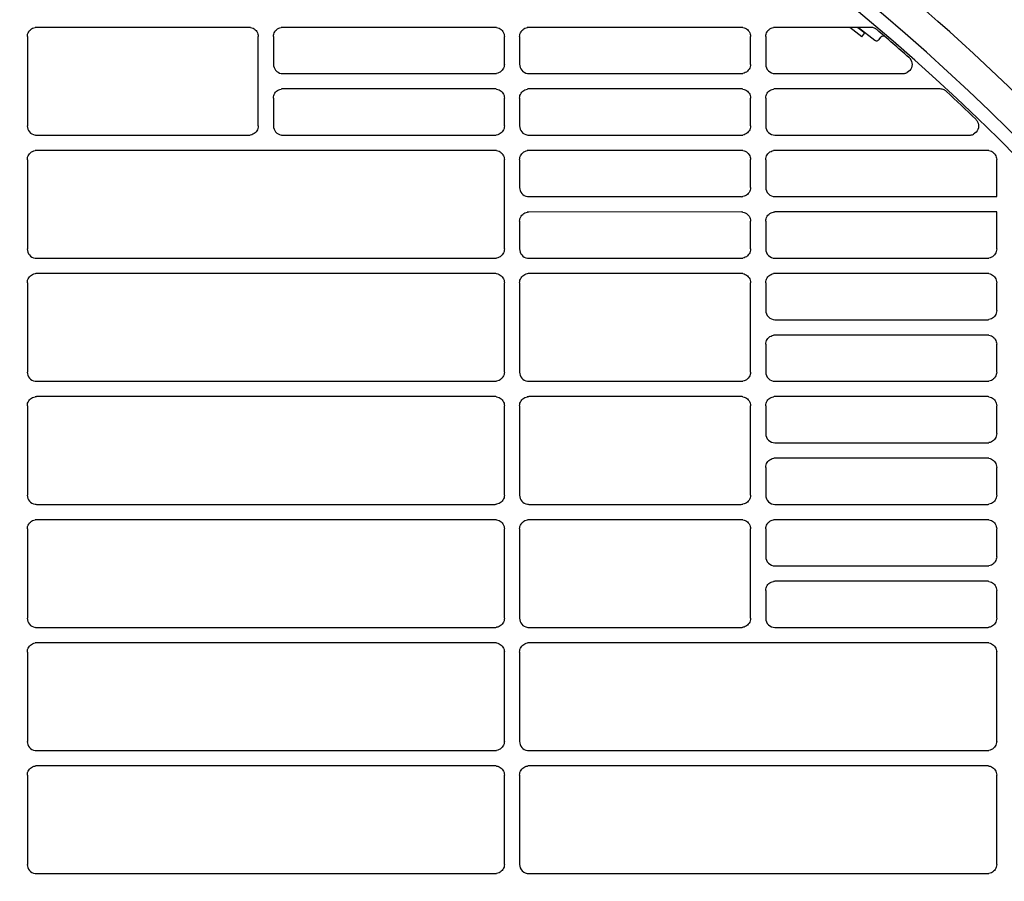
# Model space of a CAD drawing. Header units: millimetres. Extents: x -165365 to -33565, y 7406 to 103342.
# Tile 164 of 256: x -83356 to -83196, y 25500 to 25640. Entities that reach past the tile are written whole.
import ezdxf

# ---------------------------------------------------------------- set-up
doc = ezdxf.new("R2010")
doc.units = ezdxf.units.MM
doc.header["$MEASUREMENT"] = 0
doc.linetypes.add('ACAD_ISO03W100', pattern=[150, 60, -90])
doc.layers.add('DETAIL', color=5, linetype='Continuous')
doc.layers.add('ELEK CIENKIE', color=80, linetype='Continuous')

# ---------------------------------------------------------------- blocks, each defined once
blk = doc.blocks.new('A$C67C8A0BA')
at = {"layer": 'DETAIL', "color": 3, "linetype": 'Continuous'}
for p, q in [((1037.07, 629.45), (1002.53, 629.45)), ((1077.07, 629.45), (1042.52, 629.45)), ((1117.07, 629.45), (1082.52, 629.45)), ((1138.09, 629.45), (1122.52, 629.45)), ((1136.63, 627.92), (1134.68, 629.45)), ((1135.97, 629.45), (1137.12, 628.55)), ((1136.08, 629.45), (1138.74, 627.37)), ((1001.04, 627.95), (1001.04, 613.44)), ((1038.56, 613.44), (1038.56, 627.96)), ((1041.03, 627.95), (1041.03, 623.45)), ((1078.56, 623.44), (1078.56, 627.96)), ((1081.03, 627.95), (1081.03, 623.45)), ((1118.56, 623.44), (1118.56, 627.96)), ((1121.03, 627.95), (1121.03, 623.45)), ((1136.63, 627.92), (1137.12, 628.55)), ((1139.44, 627.46), (1139.73, 627.84)), ((1042.53, 621.95), (1077.06, 621.95)), ((1082.53, 621.95), (1117.06, 621.95)), ((1122.53, 621.95), (1143.3, 621.95)), ((1077.07, 619.44), (1042.52, 619.44)), ((1117.07, 619.45), (1082.52, 619.44)), ((1149.36, 619.45), (1122.52, 619.45)), ((1041.03, 617.95), (1041.03, 613.44)), ((1078.56, 613.44), (1078.56, 617.95)), ((1081.03, 617.95), (1081.03, 613.44)), ((1118.56, 613.44), (1118.56, 617.96)), ((1121.03, 617.95), (1121.03, 613.45)), ((1002.53, 611.95), (1037.06, 611.95)), ((1042.53, 611.95), (1077.06, 611.95)), ((1082.53, 611.95), (1117.06, 611.95)), ((1122.53, 611.95), (1154.13, 611.95)), ((1077.07, 609.45), (1002.53, 609.45)), ((1117.07, 609.45), (1082.52, 609.45)), ((1157.07, 609.45), (1122.52, 609.45)), ((1001.04, 607.95), (1001.04, 593.44)), ((1078.56, 593.44), (1078.56, 607.96)), ((1081.03, 607.95), (1081.03, 603.45)), ((1118.56, 603.44), (1118.56, 607.96)), ((1121.03, 607.95), (1121.03, 603.45)), ((1158.56, 601.95), (1158.56, 607.96)), ((1082.53, 601.95), (1117.06, 601.95)), ((1122.53, 601.95), (1158.56, 601.95)), ((1117.07, 599.45), (1082.52, 599.44)), ((1158.56, 599.45), (1122.52, 599.45)), ((1158.56, 593.44), (1158.56, 599.45)), ((1081.03, 597.95), (1081.03, 593.44)), ((1118.56, 593.44), (1118.56, 597.96)), ((1121.03, 597.95), (1121.03, 593.45)), ((1002.53, 591.95), (1077.06, 591.95)), ((1082.53, 591.95), (1117.06, 591.95)), ((1122.53, 591.95), (1157.06, 591.95)), ((1077.07, 589.45), (1002.53, 589.45)), ((1117.07, 589.45), (1082.52, 589.45)), ((1157.07, 589.45), (1122.52, 589.45)), ((1001.04, 587.95), (1001.04, 573.44)), ((1078.56, 573.44), (1078.56, 587.96)), ((1081.03, 587.95), (1081.03, 573.45)), ((1118.56, 573.44), (1118.56, 587.96)), ((1121.03, 587.95), (1121.03, 583.45)), ((1158.56, 583.44), (1158.56, 587.96)), ((1122.53, 581.95), (1157.06, 581.95)), ((1157.07, 579.45), (1122.52, 579.45)), ((1121.03, 577.95), (1121.03, 573.45)), ((1158.56, 573.44), (1158.56, 577.96)), ((1002.53, 571.95), (1077.06, 571.95)), ((1082.53, 571.95), (1117.06, 571.95)), ((1122.53, 571.95), (1157.06, 571.95)), ((1077.07, 569.45), (1002.53, 569.45)), ((1117.07, 569.45), (1082.52, 569.45)), ((1157.07, 569.45), (1122.52, 569.45)), ((1001.04, 567.95), (1001.04, 553.44)), ((1078.56, 553.44), (1078.56, 567.96)), ((1081.03, 567.95), (1081.03, 553.45)), ((1118.56, 553.44), (1118.56, 567.96)), ((1121.03, 567.95), (1121.03, 563.45)), ((1158.56, 563.44), (1158.56, 567.96)), ((1122.53, 561.95), (1157.06, 561.95)), ((1157.07, 559.45), (1122.52, 559.45)), ((1121.03, 557.95), (1121.03, 553.45)), ((1158.56, 553.44), (1158.56, 557.96)), ((1002.53, 551.95), (1077.06, 551.95)), ((1082.53, 551.95), (1117.06, 551.95)), ((1122.53, 551.95), (1157.06, 551.95)), ((1077.07, 549.45), (1002.53, 549.45)), ((1117.07, 549.45), (1082.53, 549.45)), ((1157.07, 549.45), (1122.52, 549.45)), ((1001.04, 547.95), (1001.04, 533.44)), ((1078.56, 533.44), (1078.56, 547.96)), ((1081.03, 547.95), (1081.03, 533.45)), ((1118.56, 533.44), (1118.56, 547.96)), ((1121.03, 547.95), (1121.03, 543.45)), ((1158.56, 543.44), (1158.56, 547.96)), ((1122.53, 541.95), (1157.06, 541.95)), ((1157.07, 539.45), (1122.52, 539.45)), ((1121.03, 537.95), (1121.03, 533.45)), ((1158.56, 533.44), (1158.56, 537.96)), ((1002.53, 531.95), (1077.06, 531.95)), ((1082.53, 531.95), (1117.06, 531.95)), ((1122.53, 531.95), (1157.06, 531.95)), ((1077.07, 529.45), (1002.53, 529.45)), ((1157.07, 529.45), (1082.53, 529.45)), ((1001.04, 527.95), (1001.04, 513.44)), ((1078.56, 513.44), (1078.56, 527.96)), ((1081.03, 527.95), (1081.03, 513.45)), ((1158.56, 513.44), (1158.56, 527.96)), ((1002.53, 511.95), (1077.06, 511.95)), ((1082.53, 511.95), (1157.06, 511.95)), ((1077.07, 509.45), (1002.53, 509.45)), ((1157.07, 509.45), (1082.53, 509.45)), ((1001.04, 507.95), (1001.04, 493.44)), ((1078.56, 493.44), (1078.56, 507.96)), ((1081.03, 507.95), (1081.03, 493.45)), ((1158.56, 493.44), (1158.56, 507.96)), ((1002.53, 491.95), (1077.06, 491.95)), ((1082.53, 491.95), (1157.06, 491.95))]:
    blk.add_line(p, q, dxfattribs=at)
for points in [[(1001.04, 627.95), (1001.05, 628.16), (1001.09, 628.37), (1001.17, 628.57), (1001.27, 628.75), (1001.39, 628.92), (1001.54, 629.07), (1001.71, 629.2), (1001.89, 629.3), (1002.09, 629.38), (1002.29, 629.43)], [(1037.3, 629.43), (1037.51, 629.38), (1037.71, 629.31), (1037.89, 629.2), (1038.06, 629.07), (1038.2, 628.92), (1038.33, 628.76), (1038.43, 628.57), (1038.5, 628.37), (1038.55, 628.17), (1038.56, 627.96)], [(1041.03, 627.95), (1041.05, 628.16), (1041.09, 628.37), (1041.17, 628.56), (1041.27, 628.75), (1041.39, 628.92), (1041.54, 629.07), (1041.71, 629.2), (1041.89, 629.3), (1042.09, 629.38), (1042.29, 629.43)], [(1077.3, 629.43), (1077.51, 629.38), (1077.7, 629.31), (1077.89, 629.2), (1078.06, 629.08), (1078.2, 628.93), (1078.33, 628.76), (1078.43, 628.57), (1078.5, 628.37), (1078.54, 628.17), (1078.56, 627.96)], [(1081.03, 627.95), (1081.05, 628.16), (1081.09, 628.37), (1081.17, 628.56), (1081.26, 628.75), (1081.39, 628.92), (1081.54, 629.07), (1081.7, 629.2), (1081.89, 629.3), (1082.09, 629.38), (1082.29, 629.43)], [(1117.3, 629.43), (1117.51, 629.38), (1117.7, 629.31), (1117.89, 629.2), (1118.06, 629.08), (1118.2, 628.93), (1118.33, 628.76), (1118.43, 628.57), (1118.5, 628.37), (1118.54, 628.17), (1118.56, 627.96)], [(1121.03, 627.95), (1121.05, 628.16), (1121.09, 628.37), (1121.16, 628.56), (1121.26, 628.75), (1121.39, 628.92), (1121.54, 629.07), (1121.7, 629.2), (1121.89, 629.3), (1122.09, 629.38), (1122.29, 629.43)], [(1144.46, 624.39), (1144.61, 624.17), (1144.72, 623.93), (1144.78, 623.68), (1144.8, 623.41), (1144.77, 623.15), (1144.7, 622.89), (1144.58, 622.66), (1144.42, 622.45), (1144.23, 622.27), (1144.01, 622.12)], [(1078.56, 623.44), (1078.54, 623.23), (1078.5, 623.02), (1078.43, 622.82), (1078.33, 622.64), (1078.2, 622.47), (1078.05, 622.32), (1077.88, 622.19), (1077.7, 622.09), (1077.5, 622.01), (1077.3, 621.97)], [(1118.56, 623.44), (1118.54, 623.23), (1118.5, 623.02), (1118.43, 622.82), (1118.33, 622.64), (1118.2, 622.47), (1118.05, 622.32), (1117.88, 622.19), (1117.7, 622.09), (1117.5, 622.01), (1117.3, 621.97)], [(1041.03, 617.95), (1041.05, 618.16), (1041.09, 618.36), (1041.17, 618.56), (1041.27, 618.75), (1041.39, 618.92), (1041.54, 619.07), (1041.71, 619.2), (1041.89, 619.3), (1042.09, 619.38), (1042.29, 619.43)], [(1077.3, 619.43), (1077.51, 619.38), (1077.7, 619.3), (1077.89, 619.2), (1078.06, 619.07), (1078.2, 618.92), (1078.33, 618.75), (1078.43, 618.57), (1078.5, 618.37), (1078.54, 618.16), (1078.56, 617.95)], [(1081.03, 617.95), (1081.05, 618.16), (1081.09, 618.36), (1081.17, 618.56), (1081.26, 618.75), (1081.39, 618.92), (1081.54, 619.07), (1081.7, 619.2), (1081.89, 619.3), (1082.09, 619.38), (1082.29, 619.43)], [(1117.3, 619.43), (1117.51, 619.38), (1117.7, 619.3), (1117.89, 619.2), (1118.06, 619.07), (1118.2, 618.92), (1118.33, 618.75), (1118.43, 618.57), (1118.5, 618.37), (1118.54, 618.16), (1118.56, 617.96)], [(1121.03, 617.95), (1121.05, 618.16), (1121.09, 618.36), (1121.16, 618.56), (1121.26, 618.75), (1121.39, 618.92), (1121.54, 619.07), (1121.7, 619.2), (1121.89, 619.3), (1122.09, 619.38), (1122.29, 619.43)], [(1038.56, 613.44), (1038.54, 613.23), (1038.5, 613.02), (1038.43, 612.82), (1038.33, 612.64), (1038.2, 612.47), (1038.05, 612.32), (1037.88, 612.19), (1037.7, 612.09), (1037.5, 612.01), (1037.3, 611.96)], [(1078.56, 613.44), (1078.54, 613.23), (1078.5, 613.02), (1078.43, 612.82), (1078.33, 612.64), (1078.2, 612.47), (1078.05, 612.32), (1077.88, 612.19), (1077.7, 612.09), (1077.5, 612.01), (1077.3, 611.96)], [(1118.56, 613.44), (1118.54, 613.23), (1118.5, 613.02), (1118.43, 612.82), (1118.33, 612.64), (1118.2, 612.47), (1118.05, 612.32), (1117.88, 612.19), (1117.7, 612.09), (1117.5, 612.01), (1117.3, 611.96)], [(1155.32, 614.34), (1155.46, 614.12), (1155.56, 613.88), (1155.61, 613.63), (1155.62, 613.37), (1155.59, 613.11), (1155.51, 612.86), (1155.39, 612.63), (1155.23, 612.42), (1155.03, 612.25), (1154.81, 612.11)], [(1001.04, 607.95), (1001.05, 608.16), (1001.09, 608.37), (1001.17, 608.57), (1001.27, 608.75), (1001.39, 608.92), (1001.54, 609.07), (1001.71, 609.2), (1001.89, 609.3), (1002.09, 609.38), (1002.29, 609.43)], [(1077.3, 609.43), (1077.51, 609.38), (1077.7, 609.31), (1077.89, 609.2), (1078.06, 609.08), (1078.2, 608.93), (1078.33, 608.76), (1078.43, 608.57), (1078.5, 608.37), (1078.54, 608.17), (1078.56, 607.96)], [(1081.03, 607.95), (1081.05, 608.16), (1081.09, 608.37), (1081.17, 608.56), (1081.26, 608.75), (1081.39, 608.92), (1081.54, 609.07), (1081.7, 609.2), (1081.89, 609.3), (1082.09, 609.38), (1082.29, 609.43)], [(1117.3, 609.43), (1117.51, 609.38), (1117.7, 609.31), (1117.89, 609.2), (1118.06, 609.08), (1118.2, 608.93), (1118.33, 608.76), (1118.43, 608.57), (1118.5, 608.37), (1118.54, 608.17), (1118.56, 607.96)], [(1121.03, 607.95), (1121.05, 608.16), (1121.09, 608.37), (1121.16, 608.56), (1121.26, 608.75), (1121.39, 608.92), (1121.54, 609.07), (1121.7, 609.2), (1121.89, 609.3), (1122.09, 609.38), (1122.29, 609.43)], [(1157.3, 609.43), (1157.51, 609.38), (1157.7, 609.31), (1157.89, 609.2), (1158.06, 609.08), (1158.2, 608.93), (1158.33, 608.76), (1158.43, 608.57), (1158.5, 608.37), (1158.54, 608.17), (1158.56, 607.96)], [(1118.56, 603.44), (1118.54, 603.23), (1118.5, 603.02), (1118.43, 602.82), (1118.33, 602.64), (1118.2, 602.47), (1118.05, 602.32), (1117.88, 602.19), (1117.7, 602.09), (1117.5, 602.01), (1117.3, 601.97)], [(1081.03, 597.95), (1081.05, 598.16), (1081.09, 598.36), (1081.17, 598.56), (1081.26, 598.75), (1081.39, 598.92), (1081.54, 599.07), (1081.7, 599.2), (1081.89, 599.3), (1082.09, 599.38), (1082.29, 599.43)], [(1117.3, 599.43), (1117.51, 599.38), (1117.7, 599.3), (1117.89, 599.2), (1118.06, 599.07), (1118.2, 598.92), (1118.33, 598.75), (1118.43, 598.57), (1118.5, 598.37), (1118.54, 598.16), (1118.56, 597.96)], [(1121.03, 597.95), (1121.05, 598.16), (1121.09, 598.36), (1121.16, 598.56), (1121.26, 598.75), (1121.39, 598.92), (1121.54, 599.07), (1121.7, 599.2), (1121.89, 599.3), (1122.09, 599.38), (1122.29, 599.43)], [(1078.56, 593.44), (1078.54, 593.23), (1078.5, 593.02), (1078.43, 592.82), (1078.33, 592.64), (1078.2, 592.47), (1078.05, 592.32), (1077.88, 592.19), (1077.7, 592.09), (1077.5, 592.01), (1077.3, 591.96)], [(1118.56, 593.44), (1118.54, 593.23), (1118.5, 593.02), (1118.43, 592.82), (1118.33, 592.64), (1118.2, 592.47), (1118.05, 592.32), (1117.88, 592.19), (1117.7, 592.09), (1117.5, 592.01), (1117.3, 591.96)], [(1158.56, 593.44), (1158.54, 593.23), (1158.5, 593.02), (1158.43, 592.82), (1158.33, 592.64), (1158.2, 592.47), (1158.05, 592.32), (1157.88, 592.19), (1157.7, 592.09), (1157.5, 592.01), (1157.3, 591.96)], [(1001.04, 587.95), (1001.05, 588.16), (1001.09, 588.37), (1001.17, 588.57), (1001.27, 588.75), (1001.39, 588.92), (1001.54, 589.07), (1001.71, 589.2), (1001.89, 589.31), (1002.09, 589.38), (1002.29, 589.43)], [(1077.3, 589.43), (1077.51, 589.38), (1077.7, 589.31), (1077.89, 589.2), (1078.06, 589.08), (1078.2, 588.93), (1078.33, 588.76), (1078.43, 588.57), (1078.5, 588.37), (1078.54, 588.17), (1078.56, 587.96)], [(1081.03, 587.95), (1081.05, 588.16), (1081.09, 588.37), (1081.17, 588.56), (1081.26, 588.75), (1081.39, 588.92), (1081.54, 589.07), (1081.7, 589.2), (1081.89, 589.3), (1082.09, 589.38), (1082.29, 589.43)], [(1117.3, 589.43), (1117.51, 589.38), (1117.7, 589.31), (1117.89, 589.2), (1118.06, 589.08), (1118.2, 588.93), (1118.33, 588.76), (1118.43, 588.57), (1118.5, 588.37), (1118.54, 588.17), (1118.56, 587.96)], [(1121.03, 587.95), (1121.05, 588.16), (1121.09, 588.37), (1121.16, 588.56), (1121.26, 588.75), (1121.39, 588.92), (1121.54, 589.07), (1121.7, 589.2), (1121.89, 589.3), (1122.09, 589.38), (1122.29, 589.43)], [(1157.3, 589.43), (1157.51, 589.38), (1157.7, 589.31), (1157.89, 589.2), (1158.05, 589.08), (1158.2, 588.93), (1158.33, 588.76), (1158.43, 588.57), (1158.5, 588.37), (1158.54, 588.17), (1158.56, 587.96)], [(1158.56, 583.44), (1158.54, 583.23), (1158.5, 583.02), (1158.43, 582.82), (1158.33, 582.64), (1158.2, 582.47), (1158.05, 582.32), (1157.88, 582.19), (1157.7, 582.09), (1157.5, 582.01), (1157.3, 581.97)], [(1121.03, 577.95), (1121.05, 578.16), (1121.09, 578.36), (1121.16, 578.56), (1121.26, 578.75), (1121.39, 578.92), (1121.54, 579.07), (1121.7, 579.2), (1121.89, 579.3), (1122.09, 579.38), (1122.29, 579.43)], [(1157.3, 579.43), (1157.51, 579.38), (1157.7, 579.31), (1157.89, 579.2), (1158.05, 579.08), (1158.2, 578.93), (1158.33, 578.76), (1158.43, 578.57), (1158.5, 578.37), (1158.54, 578.17), (1158.56, 577.96)], [(1078.56, 573.44), (1078.54, 573.23), (1078.5, 573.02), (1078.43, 572.82), (1078.33, 572.64), (1078.2, 572.47), (1078.05, 572.32), (1077.88, 572.19), (1077.7, 572.09), (1077.5, 572.01), (1077.3, 571.97)], [(1118.56, 573.44), (1118.54, 573.23), (1118.5, 573.02), (1118.43, 572.82), (1118.33, 572.64), (1118.2, 572.47), (1118.05, 572.32), (1117.88, 572.19), (1117.7, 572.09), (1117.5, 572.01), (1117.3, 571.97)], [(1158.56, 573.44), (1158.54, 573.23), (1158.5, 573.02), (1158.43, 572.82), (1158.33, 572.64), (1158.2, 572.47), (1158.05, 572.32), (1157.88, 572.19), (1157.7, 572.09), (1157.5, 572.01), (1157.3, 571.97)], [(1001.04, 567.95), (1001.05, 568.16), (1001.09, 568.37), (1001.17, 568.57), (1001.27, 568.75), (1001.39, 568.92), (1001.54, 569.07), (1001.71, 569.2), (1001.89, 569.31), (1002.09, 569.38), (1002.29, 569.43)], [(1077.3, 569.43), (1077.51, 569.38), (1077.7, 569.31), (1077.89, 569.2), (1078.06, 569.08), (1078.2, 568.93), (1078.33, 568.76), (1078.43, 568.57), (1078.5, 568.37), (1078.54, 568.17), (1078.56, 567.96)], [(1081.03, 567.95), (1081.05, 568.16), (1081.09, 568.37), (1081.17, 568.57), (1081.26, 568.75), (1081.39, 568.92), (1081.54, 569.07), (1081.71, 569.2), (1081.89, 569.3), (1082.09, 569.38), (1082.29, 569.43)], [(1117.3, 569.43), (1117.51, 569.38), (1117.7, 569.31), (1117.89, 569.2), (1118.06, 569.08), (1118.2, 568.93), (1118.33, 568.76), (1118.43, 568.57), (1118.5, 568.37), (1118.54, 568.17), (1118.56, 567.96)], [(1121.03, 567.95), (1121.05, 568.16), (1121.09, 568.37), (1121.16, 568.56), (1121.26, 568.75), (1121.39, 568.92), (1121.54, 569.07), (1121.7, 569.2), (1121.89, 569.3), (1122.09, 569.38), (1122.29, 569.43)], [(1157.3, 569.43), (1157.51, 569.38), (1157.7, 569.31), (1157.89, 569.2), (1158.05, 569.08), (1158.2, 568.93), (1158.33, 568.76), (1158.43, 568.57), (1158.5, 568.37), (1158.54, 568.17), (1158.56, 567.96)], [(1158.56, 563.44), (1158.54, 563.23), (1158.5, 563.02), (1158.43, 562.82), (1158.33, 562.64), (1158.2, 562.47), (1158.05, 562.32), (1157.88, 562.19), (1157.7, 562.09), (1157.5, 562.01), (1157.3, 561.97)], [(1121.03, 557.95), (1121.05, 558.16), (1121.09, 558.36), (1121.16, 558.56), (1121.26, 558.75), (1121.39, 558.92), (1121.54, 559.07), (1121.7, 559.2), (1121.89, 559.3), (1122.09, 559.38), (1122.29, 559.43)], [(1157.3, 559.43), (1157.51, 559.38), (1157.7, 559.31), (1157.89, 559.2), (1158.05, 559.08), (1158.2, 558.93), (1158.33, 558.76), (1158.43, 558.57), (1158.5, 558.37), (1158.54, 558.17), (1158.56, 557.96)], [(1078.56, 553.44), (1078.54, 553.23), (1078.5, 553.02), (1078.43, 552.82), (1078.33, 552.64), (1078.2, 552.47), (1078.05, 552.32), (1077.88, 552.19), (1077.7, 552.09), (1077.5, 552.01), (1077.3, 551.97)], [(1118.56, 553.44), (1118.54, 553.23), (1118.5, 553.02), (1118.43, 552.82), (1118.33, 552.64), (1118.2, 552.47), (1118.05, 552.32), (1117.88, 552.19), (1117.7, 552.09), (1117.5, 552.01), (1117.3, 551.97)], [(1158.56, 553.44), (1158.54, 553.23), (1158.5, 553.02), (1158.43, 552.82), (1158.33, 552.64), (1158.2, 552.47), (1158.05, 552.32), (1157.88, 552.19), (1157.7, 552.09), (1157.5, 552.01), (1157.3, 551.97)], [(1001.04, 547.95), (1001.05, 548.16), (1001.09, 548.37), (1001.17, 548.57), (1001.27, 548.75), (1001.39, 548.92), (1001.54, 549.07), (1001.71, 549.2), (1001.89, 549.31), (1002.09, 549.38), (1002.29, 549.43)], [(1077.3, 549.43), (1077.51, 549.38), (1077.7, 549.31), (1077.89, 549.2), (1078.06, 549.08), (1078.2, 548.93), (1078.33, 548.76), (1078.43, 548.57), (1078.5, 548.37), (1078.54, 548.17), (1078.56, 547.96)], [(1081.03, 547.95), (1081.05, 548.16), (1081.09, 548.37), (1081.17, 548.57), (1081.26, 548.75), (1081.39, 548.92), (1081.54, 549.07), (1081.71, 549.2), (1081.89, 549.31), (1082.09, 549.38), (1082.29, 549.43)], [(1117.3, 549.43), (1117.51, 549.38), (1117.7, 549.31), (1117.89, 549.2), (1118.06, 549.08), (1118.2, 548.93), (1118.33, 548.76), (1118.43, 548.57), (1118.5, 548.37), (1118.54, 548.17), (1118.56, 547.96)], [(1121.03, 547.95), (1121.05, 548.16), (1121.09, 548.37), (1121.16, 548.56), (1121.26, 548.75), (1121.39, 548.92), (1121.54, 549.07), (1121.7, 549.2), (1121.89, 549.31), (1122.09, 549.38), (1122.29, 549.43)], [(1157.3, 549.43), (1157.51, 549.38), (1157.7, 549.31), (1157.89, 549.2), (1158.05, 549.08), (1158.2, 548.93), (1158.33, 548.76), (1158.43, 548.57), (1158.5, 548.37), (1158.54, 548.17), (1158.56, 547.96)], [(1158.56, 543.44), (1158.54, 543.23), (1158.5, 543.02), (1158.43, 542.82), (1158.33, 542.64), (1158.2, 542.47), (1158.05, 542.32), (1157.88, 542.19), (1157.7, 542.09), (1157.5, 542.01), (1157.3, 541.97)], [(1121.03, 537.95), (1121.05, 538.16), (1121.09, 538.36), (1121.16, 538.56), (1121.26, 538.75), (1121.39, 538.92), (1121.54, 539.07), (1121.7, 539.2), (1121.89, 539.3), (1122.09, 539.38), (1122.29, 539.43)], [(1157.3, 539.43), (1157.51, 539.38), (1157.7, 539.31), (1157.89, 539.2), (1158.05, 539.08), (1158.2, 538.93), (1158.33, 538.76), (1158.43, 538.57), (1158.5, 538.37), (1158.54, 538.17), (1158.56, 537.96)], [(1078.56, 533.44), (1078.54, 533.23), (1078.5, 533.02), (1078.43, 532.82), (1078.33, 532.64), (1078.2, 532.47), (1078.05, 532.32), (1077.88, 532.19), (1077.7, 532.09), (1077.5, 532.01), (1077.3, 531.97)], [(1118.56, 533.44), (1118.54, 533.23), (1118.5, 533.02), (1118.43, 532.82), (1118.33, 532.64), (1118.2, 532.47), (1118.05, 532.32), (1117.88, 532.19), (1117.7, 532.09), (1117.5, 532.01), (1117.3, 531.97)], [(1158.56, 533.44), (1158.54, 533.23), (1158.5, 533.02), (1158.43, 532.82), (1158.33, 532.64), (1158.2, 532.47), (1158.05, 532.32), (1157.88, 532.19), (1157.7, 532.09), (1157.5, 532.01), (1157.3, 531.97)], [(1001.04, 527.95), (1001.05, 528.16), (1001.09, 528.37), (1001.17, 528.57), (1001.27, 528.75), (1001.39, 528.92), (1001.54, 529.07), (1001.71, 529.2), (1001.89, 529.31), (1002.09, 529.38), (1002.29, 529.43)], [(1077.3, 529.43), (1077.51, 529.38), (1077.7, 529.31), (1077.89, 529.2), (1078.06, 529.08), (1078.2, 528.93), (1078.33, 528.76), (1078.43, 528.57), (1078.5, 528.37), (1078.54, 528.17), (1078.56, 527.96)], [(1081.03, 527.95), (1081.05, 528.16), (1081.09, 528.37), (1081.17, 528.57), (1081.26, 528.75), (1081.39, 528.92), (1081.54, 529.07), (1081.71, 529.2), (1081.89, 529.31), (1082.09, 529.38), (1082.29, 529.43)], [(1157.3, 529.43), (1157.51, 529.38), (1157.7, 529.31), (1157.89, 529.2), (1158.05, 529.08), (1158.2, 528.93), (1158.33, 528.76), (1158.43, 528.57), (1158.5, 528.37), (1158.54, 528.17), (1158.56, 527.96)], [(1078.56, 513.44), (1078.54, 513.23), (1078.5, 513.02), (1078.43, 512.82), (1078.33, 512.64), (1078.2, 512.47), (1078.05, 512.32), (1077.88, 512.19), (1077.7, 512.09), (1077.5, 512.01), (1077.3, 511.97)], [(1158.56, 513.44), (1158.54, 513.23), (1158.5, 513.02), (1158.43, 512.82), (1158.33, 512.64), (1158.2, 512.47), (1158.05, 512.32), (1157.88, 512.19), (1157.7, 512.09), (1157.5, 512.01), (1157.3, 511.97)], [(1001.04, 507.95), (1001.05, 508.16), (1001.09, 508.37), (1001.17, 508.57), (1001.27, 508.75), (1001.39, 508.92), (1001.54, 509.07), (1001.71, 509.2), (1001.89, 509.31), (1002.09, 509.38), (1002.29, 509.43)], [(1077.3, 509.43), (1077.51, 509.38), (1077.7, 509.31), (1077.89, 509.2), (1078.06, 509.08), (1078.2, 508.93), (1078.33, 508.76), (1078.43, 508.57), (1078.5, 508.37), (1078.54, 508.17), (1078.56, 507.96)], [(1081.03, 507.95), (1081.05, 508.16), (1081.09, 508.37), (1081.17, 508.57), (1081.26, 508.75), (1081.39, 508.92), (1081.54, 509.07), (1081.71, 509.2), (1081.89, 509.31), (1082.09, 509.38), (1082.29, 509.43)], [(1157.3, 509.43), (1157.51, 509.38), (1157.7, 509.31), (1157.89, 509.2), (1158.05, 509.08), (1158.2, 508.93), (1158.33, 508.76), (1158.43, 508.57), (1158.5, 508.37), (1158.54, 508.17), (1158.56, 507.96)], [(1078.56, 493.44), (1078.54, 493.23), (1078.5, 493.02), (1078.43, 492.82), (1078.33, 492.64), (1078.2, 492.47), (1078.05, 492.32), (1077.88, 492.19), (1077.7, 492.09), (1077.5, 492.01), (1077.3, 491.97)], [(1158.56, 493.44), (1158.54, 493.23), (1158.5, 493.02), (1158.43, 492.82), (1158.33, 492.64), (1158.2, 492.47), (1158.05, 492.32), (1157.88, 492.19), (1157.7, 492.09), (1157.5, 492.01), (1157.3, 491.97)]]:
    blk.add_lwpolyline(points, dxfattribs=at)
blk.add_lwpolyline([(1138.74, 627.37, 0.080604), (1138.88, 627.3, 0.116442), (1139.11, 627.27, 0.116442), (1139.32, 627.35, 0.080614), (1139.44, 627.46, 0.000008)], format="xyb", dxfattribs=at)
for centre, radius, start, end in [((919.8, 370.7), 341.4, 36.5084, 86.2831), ((919.8, 370.7), 339.2, 36.5084, 86.7007), ((919.8, 370.7), 346.4, 36.5084, 50.2976), ((1002.53, 627.95), 1.49, 90.0017, 98.9609), ((1037.07, 627.94), 1.5, 81.0634, 89.9983), ((1042.52, 627.95), 1.49, 90.0017, 98.9626), ((1077.07, 627.94), 1.5, 81.0638, 89.9983), ((1082.52, 627.95), 1.49, 90.0017, 98.9662), ((1117.07, 627.94), 1.51, 81.0661, 89.9983), ((1122.52, 627.96), 1.49, 90.0017, 98.9681), ((1138.09, 627.94), 1.51, 65.7875, 89.9506), ((1138.09, 627.93), 1.51, 57.7286, 65.7796), ((1138.09, 627.93), 1.52, 49.6863, 57.7228), ((919.83, 370.71), 338.85, 48.5171, 49.6851), ((1140.13, 627.53), 0.5, 56.3204, 142.0011), ((1143.28, 623.42), 1.53, 39.4224, 48.5151), ((1042.53, 623.45), 1.5, 179.9821, 261.0608), ((1082.53, 623.45), 1.5, 179.9776, 261.0471), ((1122.53, 623.45), 1.5, 179.9733, 269.9963), ((1042.53, 623.45), 1.5, 261.0421, 269.9963), ((1077.06, 623.46), 1.51, 270.0015, 278.9257), ((1082.53, 623.45), 1.5, 261.0392, 269.9963), ((1117.06, 623.46), 1.52, 270.0015, 278.9242), ((1143.3, 623.47), 1.53, 270.0017, 279.4355), ((1143.3, 623.47), 1.52, 279.4427, 288.6249), ((1143.3, 623.46), 1.51, 288.6386, 297.7807), ((1042.52, 617.95), 1.49, 90.0028, 98.9645), ((1077.07, 617.94), 1.5, 81.0649, 89.9994), ((1082.52, 617.95), 1.49, 90.0028, 98.9672), ((1117.07, 617.94), 1.51, 81.0662, 89.9994), ((1122.52, 617.95), 1.49, 90.0028, 98.97), ((1149.36, 617.94), 1.5, 64.2499, 89.9465), ((1149.36, 617.93), 1.51, 55.6793, 64.2413), ((1149.35, 617.93), 1.52, 47.1277, 55.6719), ((919.83, 370.71), 338.85, 46.0138, 47.1262), ((1154.1, 613.42), 1.53, 37.0596, 46.0121), ((1002.53, 613.44), 1.5, 179.9832, 261.073), ((1042.53, 613.44), 1.5, 179.9789, 261.0603), ((1082.53, 613.44), 1.5, 179.9745, 261.0458), ((1122.53, 613.44), 1.5, 179.9702, 269.9974), ((1002.53, 613.45), 1.5, 261.0457, 269.9974), ((1037.06, 613.46), 1.51, 270.0026, 278.9277), ((1042.53, 613.45), 1.5, 261.0437, 269.9973), ((1077.06, 613.46), 1.51, 270.0025, 278.927), ((1082.53, 613.45), 1.5, 261.0399, 269.9974), ((1117.06, 613.46), 1.52, 270.0025, 278.9246), ((1154.13, 613.47), 1.52, 270.0019, 279.0208), ((1154.13, 613.46), 1.52, 279.0283, 288.0686), ((1154.13, 613.45), 1.51, 288.0816, 297.0838), ((1002.53, 607.95), 1.49, 90.0017, 98.9609), ((1077.07, 607.94), 1.5, 81.0639, 89.9983), ((1082.52, 607.95), 1.49, 90.0017, 98.9663), ((1117.07, 607.94), 1.51, 81.0662, 89.9983), ((1122.52, 607.96), 1.49, 90.0017, 98.9682), ((1157.07, 607.94), 1.51, 81.0675, 89.9983), ((1082.53, 603.45), 1.5, 179.9713, 261.0426), ((1122.53, 603.45), 1.5, 179.967, 269.9963), ((1082.53, 603.45), 1.5, 261.0387, 269.9963), ((1117.06, 603.46), 1.52, 270.0014, 278.9248), ((1082.52, 597.95), 1.49, 90.0028, 98.9672), ((1117.07, 597.94), 1.51, 81.0662, 89.9994), ((1122.52, 597.95), 1.49, 90.0028, 98.9701), ((1002.53, 593.44), 1.5, 179.9769, 261.0685), ((1082.53, 593.44), 1.5, 179.9681, 261.0413), ((1122.53, 593.44), 1.5, 179.9638, 269.9974), ((1002.53, 593.45), 1.5, 261.0452, 269.9974), ((1077.06, 593.46), 1.51, 270.0025, 278.9275), ((1082.53, 593.45), 1.5, 261.0395, 269.9974), ((1117.06, 593.46), 1.51, 270.0025, 278.9251), ((1157.06, 593.46), 1.52, 270.0025, 278.9246), ((1002.53, 587.95), 1.49, 90.0018, 98.9609), ((1077.07, 587.94), 1.5, 81.064, 89.9983), ((1082.52, 587.95), 1.49, 90.0017, 98.9663), ((1117.07, 587.94), 1.51, 81.0662, 89.9983), ((1122.52, 587.96), 1.49, 90.0017, 98.9682), ((1157.07, 587.94), 1.51, 81.0666, 89.9983), ((1122.53, 583.45), 1.5, 179.9607, 269.9963), ((1157.06, 583.46), 1.52, 270.0014, 278.9238), ((1122.52, 577.95), 1.49, 90.0028, 98.9701), ((1157.07, 577.94), 1.51, 81.0676, 89.9994), ((1002.53, 573.44), 1.5, 179.9706, 261.064), ((1082.53, 573.44), 1.5, 179.9618, 261.0368), ((1122.53, 573.44), 1.5, 179.9575, 269.9974), ((1002.53, 573.45), 1.5, 261.0448, 269.9974), ((1077.06, 573.46), 1.51, 270.0025, 278.9281), ((1082.53, 573.45), 1.5, 261.0391, 269.9974), ((1117.06, 573.46), 1.51, 270.0025, 278.9256), ((1157.06, 573.46), 1.52, 270.0024, 278.9251), ((1002.53, 567.95), 1.49, 90.0018, 98.961), ((1077.07, 567.94), 1.51, 81.064, 89.9983), ((1082.52, 567.95), 1.49, 90.0018, 98.9663), ((1117.07, 567.94), 1.51, 81.0663, 89.9983), ((1122.52, 567.96), 1.49, 90.0018, 98.9682), ((1157.07, 567.94), 1.51, 81.0667, 89.9983), ((1122.53, 563.45), 1.5, 179.9544, 269.9964), ((1157.06, 563.46), 1.52, 270.0013, 278.9243), ((1122.52, 557.95), 1.49, 90.0029, 98.9701), ((1157.07, 557.94), 1.51, 81.0677, 89.9994), ((1002.53, 553.44), 1.5, 179.9643, 261.0595), ((1082.53, 553.44), 1.5, 179.9555, 261.0324), ((1122.53, 553.44), 1.5, 179.9512, 269.9975), ((1002.53, 553.45), 1.5, 261.0443, 269.9975), ((1077.06, 553.46), 1.51, 270.0024, 278.9285), ((1082.53, 553.45), 1.5, 261.0387, 269.9975), ((1117.06, 553.46), 1.51, 270.0024, 278.9261), ((1157.06, 553.46), 1.52, 270.0024, 278.9256), ((1002.53, 547.95), 1.5, 90.0018, 98.9609), ((1077.07, 547.94), 1.51, 81.0642, 89.9982), ((1082.53, 547.95), 1.49, 90.0018, 98.9663), ((1117.07, 547.94), 1.51, 81.0665, 89.9982), ((1122.52, 547.96), 1.49, 90.0018, 98.9682), ((1157.07, 547.94), 1.51, 81.0668, 89.9983), ((1122.53, 543.45), 1.5, 179.9481, 269.9964), ((1157.06, 543.46), 1.51, 270.0013, 278.9248), ((1122.52, 537.95), 1.49, 90.0029, 98.9701), ((1157.07, 537.94), 1.51, 81.0679, 89.9993), ((1002.53, 533.44), 1.5, 179.9579, 261.055), ((1082.53, 533.44), 1.5, 179.9492, 261.0279), ((1122.53, 533.44), 1.5, 179.9449, 269.9975), ((1002.53, 533.45), 1.5, 261.0439, 269.9975), ((1077.06, 533.46), 1.51, 270.0024, 278.929), ((1082.53, 533.45), 1.5, 261.0383, 269.9975), ((1117.06, 533.46), 1.51, 270.0024, 278.9266), ((1157.06, 533.46), 1.51, 270.0024, 278.926), ((1002.53, 527.95), 1.5, 90.0018, 98.9609), ((1077.07, 527.94), 1.51, 81.0643, 89.9982), ((1082.53, 527.95), 1.49, 90.0018, 98.9663), ((1157.07, 527.94), 1.51, 81.067, 89.9982), ((1002.53, 513.44), 1.5, 179.9516, 261.0506), ((1082.53, 513.44), 1.5, 179.9429, 261.0235), ((1002.53, 513.45), 1.5, 261.0436, 269.9975), ((1077.06, 513.46), 1.51, 270.0024, 278.9295), ((1082.53, 513.45), 1.5, 261.0379, 269.9975), ((1157.06, 513.46), 1.51, 270.0023, 278.9265), ((1002.53, 507.95), 1.5, 90.0019, 98.9609), ((1077.07, 507.94), 1.51, 81.0644, 89.9982), ((1082.53, 507.95), 1.49, 90.0018, 98.9662), ((1157.07, 507.94), 1.51, 81.0672, 89.9982), ((1002.53, 493.44), 1.5, 179.9453, 261.0461), ((1082.53, 493.44), 1.5, 179.9366, 269.9976), ((1002.53, 493.45), 1.5, 261.0432, 269.9976), ((1077.06, 493.46), 1.51, 270.0024, 278.9299), ((1157.06, 493.46), 1.51, 270.0023, 278.9269)]:
    blk.add_arc(centre, radius, start, end, dxfattribs=at)

msp = doc.modelspace()

# ---------------------------------------------------------------- linework, layer by layer
at = {"layer": 'ELEK CIENKIE', "color": 80, "linetype": 'ACAD_ISO03W100', "ltscale": 3}
msp.add_circle((-80405, 26479.5), 4350, dxfattribs=at)

# ---------------------------------------------------------------- block references
msp.add_blockref('A$C67C8A0BA', (-84355.52448, 25009.39228))

doc.saveas('drawing.dxf')
